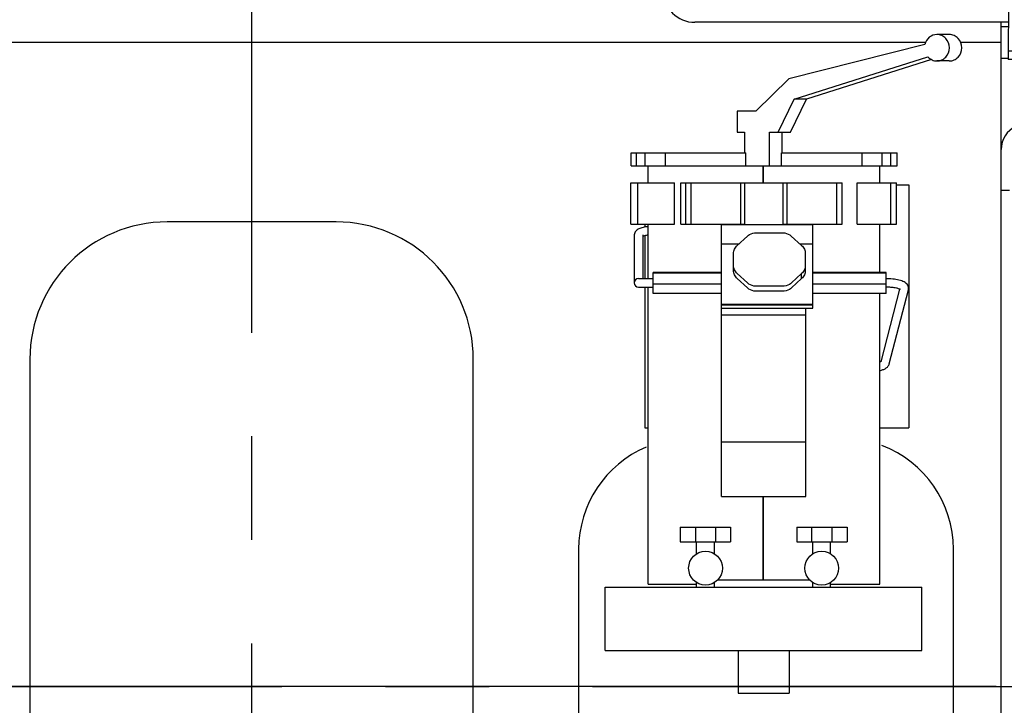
# Model space of a CAD drawing. Header units: millimetres. Extents: x 0 to 1189, y 0 to 841.
# Tile 13 of 106: x 391 to 438, y 149 to 182. Entities that reach past the tile are written whole.
import ezdxf
from ezdxf.enums import TextEntityAlignment as Align

# ---------------------------------------------------------------- set-up
doc = ezdxf.new("R2010")
doc.units = ezdxf.units.MM
doc.header["$LTSCALE"] = 65.395
doc.linetypes.add('CENTER', pattern=[0.6, 0.375, -0.075, 0.075, -0.075])
doc.layers.get('0').update_dxf_attribs({"linetype": 'CONTINUOUS'})
for name, color, linetype in [('1907_210700_40_SIMPLE1_T2_X_PBL641', 7, 'CONTINUOUS'), ('1907_210700_40_SIMPLE1_X_ABL640', 7, 'CONTINUOUS'), ('1907_734000_04_SIMPLE1_C_ABL478', 7, 'CONTINUOUS'), ('1907_734000_04_SIMPLE1_T1_C_PBL479', 7, 'CONTINUOUS'), ('1907_853800_10_SIMPLE1_A_ABL582', 7, 'CONTINUOUS'), ('1907_853800_10_SIMPLE1_T2_A_PBL585', 7, 'CONTINUOUS'), ('1907_854000_21_SIMPLE1_T1_X_PBL581', 7, 'CONTINUOUS'), ('1907_854000_21_SIMPLE1_X_ABL580', 7, 'CONTINUOUS'), ('1997_111200_14_SIMPLE1_T2_X_PBL568', 7, 'CONTINUOUS'), ('1997_111200_14_SIMPLE1_T3_X_PBL558', 7, 'CONTINUOUS'), ('1997_111200_14_SIMPLE1_X_ABL501', 7, 'CONTINUOUS'), ('32007_040000_TLKGS_KS_V_ABL467', 7, 'CONTINUOUS'), ('32007_041000_TLKGS_KS_V_ABL468', 7, 'CONTINUOUS'), ('32007_060000_TLKGS_KGS_V_ABL537', 7, 'CONTINUOUS'), ('32007_061000_TLKGS_KGS_V_ABL538', 7, 'CONTINUOUS'), ('32007_448100_02_SIMPLE1_T1_X_PBL613', 7, 'CONTINUOUS'), ('32007_448100_02_SIMPLE1_X_ABL575', 7, 'CONTINUOUS'), ('32007_766000_01_SIMPLE1_T1_X_PBL574', 7, 'CONTINUOUS'), ('32007_766000_01_SIMPLE1_X_ABL573', 7, 'CONTINUOUS'), ('32097_000000_TLKGS_MARKETING_ABL462', 7, 'CONTINUOUS'), ('32097_030000_TLKGS_V_ABL463', 7, 'CONTINUOUS'), ('32097_100000_TLKGS_V_ABL464', 7, 'CONTINUOUS'), ('32097_111000_01_SIMPLE1_T1_X_PBL488', 7, 'CONTINUOUS'), ('32097_111000_01_SIMPLE1_X_ABL487', 7, 'CONTINUOUS'), ('32097_111200_01_SIMPLE1_T2_X_PBL567', 7, 'CONTINUOUS'), ('32097_111200_01_SIMPLE1_T3_X_PBL557', 7, 'CONTINUOUS'), ('32097_111200_01_SIMPLE1_X_ABL503', 7, 'CONTINUOUS'), ('32097_200000_TLKGS_V_ABL505', 7, 'CONTINUOUS'), ('right_6_VBL461', 7, 'CONTINUOUS')]:
    doc.layers.add(name, color=color, linetype=linetype)
doc.styles.get("Standard").update_dxf_attribs({"font": 'txt', "width": 0.6})
doc.dimstyles.new('DIMSTYLE_1', dxfattribs={"dimtxt": 3.5, "dimasz": 3.5, "dimexe": 1.8, "dimexo": 0, "dimgap": 0.875, "dimtad": 1, "dimlfac": 20, "dimdsep": 46, "dimtxsty": 'Standard', "dimblk": '_FILLED', "dimblk1": '_FILLED', "dimblk2": '_FILLED', "dimcen": 0.09, "dimadec": 0, "dimazin": 0, "dimtp": 2, "dimtm": 2, "dimtfac": 1, "dimtofl": 0, "dimtmove": 0, "dimatfit": 3, "dimldrblk": '_FILLED', "dimfxl": 1, "dimtolj": 1, "dimarcsym": 0})

# ---------------------------------------------------------------- blocks, each defined once
blk = doc.blocks.new('_FILLED')
at = {"color": 0, "linetype": 'ByBlock'}
blk.add_solid([(0, 0), (-1, 0.167), (-1, -0.167)], dxfattribs=at)
blk = doc.blocks.new('*D1')
at = {"color": 2, "linetype": 'Continuous'}
for p, q in [((197.894, 278.5), (135.6, 278.5)), ((137.4, 278.5), (137.4, 214.25)), ((137.4, 150), (137.4, 214.25)), ((437.265, 150), (135.6, 150))]:
    blk.add_line(p, q, dxfattribs=at)
at = {"color": 2, "linetype": 'Continuous', "xscale": 3.5, "yscale": 3.5, "zscale": 3.5}
for p, rotation in [((137.4, 278.5), 90), ((137.4, 150), 270)]:
    blk.add_blockref('_FILLED', p, dxfattribs=dict(at, rotation=rotation))
at = {"color": 2, "linetype": 'Continuous', "width": 0.672619}
blk.add_text('2570', height=3.5, rotation=90, dxfattribs=at).set_placement((136.525, 214.25), align=Align.CENTER)
blk = doc.blocks.new('32097_111000_01_SIMPLE1_T1_X_PBL488', base_point=(298.45, 169.625))
at = {"layer": '32097_111000_01_SIMPLE1_T1_X_PBL488', "color": 7, "linetype": 'Continuous'}
for p, q in [((437.5, 131.94), (437.5, 181.45)), ((433.922, 180.5), (173.9, 180.5)), ((437.5, 180.5), (435.581, 180.5))]:
    blk.add_line(p, q, dxfattribs=at)
blk = doc.blocks.new('32097_111000_01_SIMPLE1_X_ABL487', base_point=(298.45, 169.625))
at = {"layer": '32097_111000_01_SIMPLE1_T1_X_PBL488'}
blk.add_blockref('32097_111000_01_SIMPLE1_T1_X_PBL488', (298.45, 169.625), dxfattribs=at)
blk = doc.blocks.new('1997_111200_14_SIMPLE1_T3_X_PBL558', base_point=(426.365, 148.5))
at = {"layer": '1997_111200_14_SIMPLE1_T3_X_PBL558', "color": 7, "linetype": 'Continuous'}
for p, q in [((417.49, 156.5), (417.49, 140.5)), ((435.24, 140.5), (435.24, 156.5)), ((422.74, 135.25), (429.99, 135.25))]:
    blk.add_line(p, q, dxfattribs=at)
for centre, start, end in [((429.99, 156.5), 0, 69.2112), ((422.74, 156.5), 112.9487, 180), ((422.74, 140.5), 180, 270), ((429.99, 140.5), 270, 360)]:
    blk.add_arc(centre, 5.25, start, end, dxfattribs=at)
blk = doc.blocks.new('1997_111200_14_SIMPLE1_T2_X_PBL568', base_point=(402, 153.75))
at = {"layer": '1997_111200_14_SIMPLE1_T2_X_PBL568', "color": 7, "linetype": 'Continuous'}
for p, q in [((406, 172), (398, 172)), ((391.5, 165.5), (391.5, 142)), ((412.5, 142), (412.5, 165.5))]:
    blk.add_line(p, q, dxfattribs=at)
for centre, start, end in [((398, 165.5), 90, 180), ((406, 165.5), 0, 90)]:
    blk.add_arc(centre, 6.5, start, end, dxfattribs=at)
blk = doc.blocks.new('1997_111200_14_SIMPLE1_X_ABL501', base_point=(307.37, 174.225))
at = {"layer": '1997_111200_14_SIMPLE1_T2_X_PBL568'}
blk.add_blockref('1997_111200_14_SIMPLE1_T2_X_PBL568', (402, 153.75), dxfattribs=at)
at = {"layer": '1997_111200_14_SIMPLE1_T3_X_PBL558'}
blk.add_blockref('1997_111200_14_SIMPLE1_T3_X_PBL558', (426.365, 148.5), dxfattribs=at)
blk = doc.blocks.new('32097_111200_01_SIMPLE1_T3_X_PBL557', base_point=(426.365, 148.5))
at = {"layer": '32097_111200_01_SIMPLE1_T3_X_PBL557', "color": 7, "linetype": 'Continuous'}
for p, q in [((417.49, 156.5), (417.49, 140.5)), ((435.24, 140.5), (435.24, 156.5)), ((422.74, 135.25), (429.99, 135.25))]:
    blk.add_line(p, q, dxfattribs=at)
for centre, start, end in [((429.99, 156.5), 0, 69.2112), ((422.74, 156.5), 112.9487, 180), ((422.74, 140.5), 180, 270), ((429.99, 140.5), 270, 360)]:
    blk.add_arc(centre, 5.25, start, end, dxfattribs=at)
blk = doc.blocks.new('32097_111200_01_SIMPLE1_T2_X_PBL567', base_point=(402, 153.75))
at = {"layer": '32097_111200_01_SIMPLE1_T2_X_PBL567', "color": 7, "linetype": 'Continuous'}
for p, q in [((406, 172), (398, 172)), ((391.5, 165.5), (391.5, 142)), ((412.5, 142), (412.5, 165.5))]:
    blk.add_line(p, q, dxfattribs=at)
for centre, start, end in [((398, 165.5), 90, 180), ((406, 165.5), 0, 90)]:
    blk.add_arc(centre, 6.5, start, end, dxfattribs=at)
blk = doc.blocks.new('32097_111200_01_SIMPLE1_X_ABL503', base_point=(307.37, 174.225))
at = {"layer": '32097_111200_01_SIMPLE1_T2_X_PBL567'}
blk.add_blockref('32097_111200_01_SIMPLE1_T2_X_PBL567', (402, 153.75), dxfattribs=at)
at = {"layer": '32097_111200_01_SIMPLE1_T3_X_PBL557'}
blk.add_blockref('32097_111200_01_SIMPLE1_T3_X_PBL557', (426.365, 148.5), dxfattribs=at)
blk = doc.blocks.new('32097_100000_TLKGS_V_ABL464', base_point=(310.775, 166.65))
at = {"layer": '1997_111200_14_SIMPLE1_X_ABL501'}
blk.add_blockref('1997_111200_14_SIMPLE1_X_ABL501', (307.37, 174.225), dxfattribs=at)
at = {"layer": '32097_111000_01_SIMPLE1_X_ABL487'}
blk.add_blockref('32097_111000_01_SIMPLE1_X_ABL487', (298.45, 169.625), dxfattribs=at)
at = {"layer": '32097_111200_01_SIMPLE1_X_ABL503'}
blk.add_blockref('32097_111200_01_SIMPLE1_X_ABL503', (307.37, 174.225), dxfattribs=at)
blk = doc.blocks.new('1907_210700_40_SIMPLE1_T2_X_PBL641', base_point=(402, 198.194))
at = {"layer": '1907_210700_40_SIMPLE1_T2_X_PBL641', "color": 2, "linetype": 'CENTER'}
blk.add_line((402, 269.749), (402, 126.638), dxfattribs=at)
blk = doc.blocks.new('1907_210700_40_SIMPLE1_X_ABL640', base_point=(402, 198.194))
at = {"layer": '1907_210700_40_SIMPLE1_T2_X_PBL641'}
blk.add_blockref('1907_210700_40_SIMPLE1_T2_X_PBL641', (402, 198.194), dxfattribs=at)
blk = doc.blocks.new('32097_200000_TLKGS_V_ABL505', base_point=(296, 198.194))
at = {"layer": '1907_210700_40_SIMPLE1_X_ABL640'}
blk.add_blockref('1907_210700_40_SIMPLE1_X_ABL640', (402, 198.194), dxfattribs=at)
blk = doc.blocks.new('32097_030000_TLKGS_V_ABL463', base_point=(329.056, 189.925))
at = {"layer": '32097_100000_TLKGS_V_ABL464'}
blk.add_blockref('32097_100000_TLKGS_V_ABL464', (310.775, 166.65), dxfattribs=at)
at = {"layer": '32097_200000_TLKGS_V_ABL505'}
blk.add_blockref('32097_200000_TLKGS_V_ABL505', (296, 198.194), dxfattribs=at)
blk = doc.blocks.new('1907_734000_04_SIMPLE1_T1_C_PBL479', base_point=(312.961, 145.375))
at = {"layer": '1907_734000_04_SIMPLE1_T1_C_PBL479', "color": 2, "linetype": 'CENTER'}
blk.add_line((143.493, 150), (482.43, 150), dxfattribs=at)
blk = doc.blocks.new('1907_734000_04_SIMPLE1_C_ABL478', base_point=(312.961, 145.375))
at = {"layer": '1907_734000_04_SIMPLE1_T1_C_PBL479'}
blk.add_blockref('1907_734000_04_SIMPLE1_T1_C_PBL479', (312.961, 145.375), dxfattribs=at)
blk = doc.blocks.new('32007_041000_TLKGS_KS_V_ABL468', base_point=(312.961, 182.207))
at = {"layer": '1907_734000_04_SIMPLE1_C_ABL478'}
blk.add_blockref('1907_734000_04_SIMPLE1_C_ABL478', (312.961, 145.375), dxfattribs=at)
blk = doc.blocks.new('32007_040000_TLKGS_KS_V_ABL467', base_point=(312.961, 182.207))
at = {"layer": '32007_041000_TLKGS_KS_V_ABL468'}
blk.add_blockref('32007_041000_TLKGS_KS_V_ABL468', (312.961, 182.207), dxfattribs=at)
blk = doc.blocks.new('32007_766000_01_SIMPLE1_T1_X_PBL574', base_point=(427.193, 165.273))
at = {"layer": '32007_766000_01_SIMPLE1_T1_X_PBL574', "color": 7, "linetype": 'Continuous'}
for p, q in [((435.044, 180.87), (434.458, 180.87)), ((433.886, 180.403), (427.451, 178.781)), ((427.698, 177.805), (434.03, 179.814)), ((434.205, 179.684), (428.284, 177.805)), ((435.044, 179.62), (434.458, 179.62)), ((427.451, 178.781), (425.882, 177.245)), ((426.937, 176.245), (427.698, 177.805)), ((427.523, 176.245), (428.284, 177.805)), ((428.284, 177.805), (427.698, 177.805)), ((425.882, 177.245), (425.003, 177.245)), ((425.003, 177.245), (425.003, 176.245)), ((425.003, 176.245), (425.343, 176.245)), ((425.343, 176.245), (425.343, 175.275)), ((426.525, 176.245), (427.523, 176.245)), ((426.525, 174.65), (426.525, 176.245)), ((427.111, 176.245), (427.111, 175.275)), ((419.975, 175.275), (425.41, 175.275)), ((419.975, 174.65), (419.975, 175.275)), ((420.225, 174.65), (420.225, 175.275)), ((420.635, 174.65), (420.635, 175.275)), ((421.597, 174.65), (421.597, 175.275)), ((425.41, 174.65), (425.41, 175.275)), ((427.09, 175.275), (432.57, 175.275)), ((427.09, 174.65), (427.09, 175.275)), ((430.91, 174.65), (430.91, 175.275)), ((431.868, 174.65), (431.868, 175.275)), ((432.269, 174.65), (432.269, 175.275)), ((432.57, 174.65), (432.57, 175.275)), ((419.975, 174.65), (426.225, 174.65)), ((420.775, 173.85), (420.775, 174.65)), ((426.225, 173.85), (426.225, 174.65)), ((426.25, 174.65), (432.57, 174.65)), ((426.25, 173.85), (426.25, 174.65)), ((431.75, 173.85), (431.75, 174.65)), ((419.96, 173.85), (422.023, 173.85)), ((419.96, 171.895), (419.96, 173.85)), ((420.27, 173.85), (420.27, 171.895)), ((422.023, 171.895), (422.023, 173.85)), ((422.324, 173.85), (429.967, 173.85)), ((422.324, 171.895), (422.324, 173.85)), ((422.551, 173.85), (422.551, 171.895)), ((422.803, 173.85), (422.803, 171.895)), ((425.153, 173.85), (425.153, 171.895)), ((425.343, 173.85), (425.343, 171.895)), ((427.163, 173.85), (427.163, 171.895)), ((427.353, 173.85), (427.353, 171.895)), ((429.703, 173.85), (429.703, 171.895)), ((429.957, 173.85), (429.957, 171.895)), ((429.967, 171.895), (429.967, 173.85)), ((430.686, 173.85), (432.54, 173.85)), ((430.686, 171.895), (430.686, 173.85)), ((432.256, 173.85), (432.256, 171.895)), ((432.54, 171.895), (432.54, 173.85)), ((432.54, 173.75), (433.125, 173.75)), ((433.125, 173.75), (433.125, 162.25)), ((419.96, 171.895), (422.023, 171.895)), ((420.625, 171.895), (420.625, 171.755)), ((420.775, 169.314), (420.775, 171.895)), ((422.324, 171.895), (425.343, 171.895)), ((424.25, 159), (424.25, 171.895)), ((424.25, 171.876), (428.575, 171.876)), ((427.163, 171.895), (429.967, 171.895)), ((428.25, 171.876), (428.25, 171.895)), ((428.575, 167.915), (428.575, 171.876)), ((430.686, 171.895), (432.54, 171.895)), ((431.75, 169.609), (431.75, 171.895)), ((420.125, 171.381), (420.125, 169.114)), ((420.525, 171.381), (420.525, 169.314)), ((420.625, 171.346), (420.625, 169.314)), ((425.001, 170.887), (425.488, 171.328)), ((425.912, 171.487), (427.138, 171.487)), ((427.562, 171.328), (428.049, 170.887)), ((424.25, 170.965), (425.087, 170.965)), ((427.963, 170.965), (428.575, 170.965)), ((424.825, 169.696), (424.825, 170.502)), ((428.225, 170.502), (428.225, 169.696)), ((420.325, 169.314), (421.025, 169.314)), ((424.25, 169.609), (421.025, 169.609)), ((421.025, 168.615), (421.025, 169.609)), ((424.25, 169.564), (421.025, 169.564)), ((425.486, 169.109), (425.001, 169.548)), ((425.486, 168.872), (425.001, 169.312)), ((428.05, 169.549), (427.564, 169.109)), ((428.05, 169.312), (427.564, 168.872)), ((428.05, 169.312), (428.05, 169.549)), ((432.055, 169.609), (428.575, 169.609)), ((432.055, 169.564), (428.575, 169.564)), ((432.055, 168.615), (432.055, 169.609)), ((432.117, 169.304), (432.055, 169.304)), ((420.325, 168.914), (421.025, 168.914)), ((420.625, 168.914), (420.625, 162.25)), ((420.775, 154.85), (420.775, 168.914)), ((424.25, 169.044), (421.025, 169.044)), ((427.14, 168.949), (425.91, 168.949)), ((432.055, 169.044), (428.575, 169.044)), ((431.814, 165.375), (432.7, 168.811)), ((432.116, 168.904), (432.055, 168.904)), ((424.25, 168.615), (421.025, 168.615)), ((427.14, 168.713), (425.91, 168.713)), ((432.055, 168.615), (428.575, 168.615)), ((431.75, 154.85), (431.75, 168.615)), ((432.202, 165.275), (433.108, 168.789)), ((424.25, 168.106), (428.575, 168.106)), ((424.25, 168.065), (428.575, 168.065)), ((424.25, 167.915), (428.575, 167.915)), ((428.25, 159), (428.25, 167.915)), ((424.25, 167.595), (428.25, 167.595)), ((420.625, 162.25), (420.775, 162.25)), ((431.75, 162.25), (433.125, 162.25)), ((424.25, 161.58), (428.25, 161.58)), ((424.25, 159), (428.25, 159)), ((426.225, 155.05), (426.225, 159)), ((426.25, 155.05), (426.25, 159)), ((422.295, 157.55), (424.675, 157.55)), ((422.295, 157.55), (422.295, 156.845)), ((423.02, 157.55), (423.02, 156.845)), ((423.975, 157.55), (423.975, 156.845)), ((424.675, 157.55), (424.675, 156.845)), ((427.825, 157.55), (430.203, 157.55)), ((427.825, 157.55), (427.825, 156.845)), ((428.525, 157.55), (428.525, 156.845)), ((429.478, 157.55), (429.478, 156.845)), ((430.203, 157.55), (430.203, 156.845)), ((422.295, 156.845), (424.675, 156.845)), ((423.075, 156.278), (423.075, 156.845)), ((423.925, 156.278), (423.925, 156.845)), ((427.825, 156.845), (430.203, 156.845)), ((428.575, 156.278), (428.575, 156.845)), ((429.425, 156.278), (429.425, 156.845)), ((420.775, 154.85), (423.075, 154.85)), ((423.075, 154.7), (423.075, 154.922)), ((423.925, 154.7), (423.925, 154.922)), ((424.081, 155.05), (428.419, 155.05)), ((428.575, 154.7), (428.575, 154.922)), ((429.425, 154.7), (429.425, 154.922)), ((429.425, 154.85), (431.75, 154.85)), ((418.75, 154.7), (433.75, 154.7)), ((418.75, 151.7), (418.75, 154.7)), ((433.75, 151.7), (433.75, 154.7)), ((418.75, 151.7), (433.75, 151.7)), ((425.043, 151.7), (425.043, 149.675)), ((427.457, 151.7), (427.457, 149.675)), ((425.043, 149.675), (427.457, 149.675))]:
    blk.add_line(p, q, dxfattribs=at)
for centre in [(423.5, 155.6), (429, 155.6)]:
    blk.add_circle(centre, 0.8, dxfattribs=at)
blk.add_arc((420.325, 169.114), 0.2, 90, 270, dxfattribs=at)
for points, knots in [([(434.458, 180.87), (434.33, 180.87), (434.063, 180.773), (433.918, 180.531), (433.886, 180.403)], [0, 0, 0, 0, 0.491625, 1, 1, 1, 1]), ([(434.458, 179.62), (434.535, 179.62), (434.692, 179.653), (434.954, 179.839), (435.113, 180.245), (434.954, 180.651), (434.692, 180.837), (434.535, 180.87), (434.458, 180.87)], [0, 0, 0, 0, 0.122861, 0.247668, 0.5, 0.752332, 0.877139, 1, 1, 1, 1]), ([(435.044, 179.62), (435.121, 179.62), (435.278, 179.653), (435.54, 179.839), (435.699, 180.245), (435.54, 180.651), (435.278, 180.837), (435.121, 180.87), (435.044, 180.87)], [0, 0, 0, 0, 0.122861, 0.247668, 0.5, 0.752332, 0.877139, 1, 1, 1, 1]), ([(434.03, 179.814), (434.084, 179.754), (434.217, 179.655), (434.379, 179.62), (434.458, 179.62)], [0, 0, 0, 0, 0.504143, 1, 1, 1, 1]), ([(420.774, 171.779), (420.695, 171.77), (420.549, 171.745), (420.351, 171.682), (420.181, 171.578), (420.125, 171.448), (420.125, 171.381)], [0, 0, 0, 0, 0.290074, 0.535961, 0.757637, 1, 1, 1, 1]), ([(420.774, 171.376), (420.747, 171.372), (420.663, 171.357), (420.578, 171.337), (420.524, 171.313)], [0, 0, 0, 0, 0.309257, 1, 1, 1, 1]), ([(425.488, 171.328), (425.516, 171.354), (425.639, 171.445), (425.797, 171.487), (425.912, 171.487)], [0, 0, 0, 0, 0.246871, 1, 1, 1, 1]), ([(427.138, 171.487), (427.178, 171.487), (427.33, 171.474), (427.478, 171.404), (427.562, 171.328)], [0, 0, 0, 0, 0.256077, 1, 1, 1, 1]), ([(424.825, 170.502), (424.825, 170.573), (424.857, 170.719), (424.947, 170.838), (425.001, 170.887)], [0, 0, 0, 0, 0.492911, 1, 1, 1, 1]), ([(428.049, 170.887), (428.103, 170.838), (428.193, 170.719), (428.225, 170.573), (428.225, 170.502)], [0, 0, 0, 0, 0.507089, 1, 1, 1, 1]), ([(425.001, 169.548), (424.947, 169.597), (424.857, 169.716), (424.825, 169.862), (424.825, 169.933)], [0, 0, 0, 0, 0.507089, 1, 1, 1, 1]), ([(428.225, 169.933), (428.225, 169.862), (428.193, 169.716), (428.104, 169.598), (428.05, 169.549)], [0, 0, 0, 0, 0.492937, 1, 1, 1, 1]), ([(425.001, 169.312), (424.947, 169.361), (424.857, 169.479), (424.825, 169.625), (424.825, 169.696)], [0, 0, 0, 0, 0.507089, 1, 1, 1, 1]), ([(428.225, 169.696), (428.225, 169.625), (428.193, 169.48), (428.104, 169.361), (428.05, 169.312)], [0, 0, 0, 0, 0.492937, 1, 1, 1, 1]), ([(433.102, 168.947), (433.077, 169.02), (432.96, 169.146), (432.719, 169.237), (432.434, 169.292), (432.227, 169.304), (432.117, 169.304)], [0, 0, 0, 0, 0.210698, 0.433023, 0.700373, 1, 1, 1, 1]), ([(425.91, 168.949), (425.871, 168.949), (425.718, 168.962), (425.57, 169.032), (425.486, 169.109)], [0, 0, 0, 0, 0.256103, 1, 1, 1, 1]), ([(425.91, 168.713), (425.871, 168.713), (425.718, 168.726), (425.57, 168.796), (425.486, 168.872)], [0, 0, 0, 0, 0.256102, 1, 1, 1, 1]), ([(427.564, 169.109), (427.536, 169.083), (427.413, 168.992), (427.255, 168.949), (427.14, 168.949)], [0, 0, 0, 0, 0.246861, 1, 1, 1, 1]), ([(427.564, 168.872), (427.536, 168.847), (427.413, 168.755), (427.255, 168.713), (427.14, 168.713)], [0, 0, 0, 0, 0.246859, 1, 1, 1, 1]), ([(432.74, 168.788), (432.724, 168.803), (432.654, 168.831), (432.522, 168.871), (432.331, 168.897), (432.19, 168.904), (432.116, 168.904)], [0, 0, 0, 0, 0.104195, 0.341195, 0.652828, 1, 1, 1, 1]), ([(431.751, 165.374), (431.759, 165.376), (431.784, 165.386), (431.809, 165.397), (431.825, 165.407)], [0, 0, 0, 0, 0.321438, 1, 1, 1, 1]), ([(431.752, 164.958), (431.803, 164.97), (431.899, 164.998), (432.031, 165.058), (432.142, 165.145), (432.19, 165.229), (432.202, 165.275)], [0, 0, 0, 0, 0.273836, 0.518935, 0.752858, 1, 1, 1, 1])]:
    blk.add_open_spline(points, degree=3, knots=knots, dxfattribs=at)
blk.add_open_spline([(433.108, 168.789), (433.121, 168.84), (433.119, 168.897), (433.102, 168.947)], degree=3, dxfattribs=at)
blk = doc.blocks.new('32007_766000_01_SIMPLE1_X_ABL573', base_point=(427.193, 165.273))
at = {"layer": '32007_766000_01_SIMPLE1_T1_X_PBL574'}
blk.add_blockref('32007_766000_01_SIMPLE1_T1_X_PBL574', (427.193, 165.273), dxfattribs=at)
blk = doc.blocks.new('32007_448100_02_SIMPLE1_T1_X_PBL613', base_point=(438.775, 196.663))
at = {"layer": '32007_448100_02_SIMPLE1_T1_X_PBL613', "color": 7, "linetype": 'Continuous'}
for p, q in [((440.425, 213.68), (447.575, 213.68)), ((440.425, 190.68), (440.425, 213.68)), ((447.575, 190.68), (447.575, 213.68)), ((423, 213.45), (440.425, 213.45)), ((447.575, 213.45), (449.75, 213.45)), ((447.575, 213.305), (451.375, 213.305)), ((451.375, 206.43), (451.375, 213.305)), ((453.05, 212.33), (455.55, 212.33)), ((421.5, 182.95), (421.5, 211.95)), ((433.775, 212.041), (425.825, 212.041)), ((425.825, 199.895), (425.825, 212.041)), ((433.775, 193.651), (433.775, 212.041)), ((452.55, 211.055), (452.55, 211.83)), ((456.05, 211.83), (456.05, 211.43)), ((451.375, 211.055), (455.075, 211.055)), ((455.075, 211.055), (455.075, 200.305)), ((455.55, 210.93), (455.075, 210.93)), ((440.425, 210.361), (433.775, 210.361)), ((425.825, 208.306), (422.625, 208.306)), ((422.625, 193.711), (422.625, 208.306)), ((422.625, 207.775), (422.225, 207.775)), ((422.225, 203.975), (422.225, 207.775)), ((422.625, 203.975), (422.225, 203.975)), ((422.625, 203.775), (422.025, 203.775)), ((422.025, 196.275), (422.025, 203.775)), ((433.775, 202.509), (440.425, 202.509)), ((422.625, 201.835), (422.375, 201.835)), ((422.375, 198.21), (422.375, 201.835)), ((433.775, 201.588), (425.825, 201.588)), ((455.075, 200.305), (447.575, 200.305)), ((451.209, 200.305), (451.155, 184.85)), ((426.925, 199.895), (425.825, 199.895)), ((426.925, 191.821), (426.925, 199.895)), ((422.625, 198.21), (422.375, 198.21)), ((422.625, 198.07), (422.225, 198.07)), ((422.225, 194.27), (422.225, 198.07)), ((433.775, 196.841), (440.425, 196.841)), ((422.225, 196.275), (422.025, 196.275)), ((449.644, 195.937), (449.619, 188.713)), ((449.644, 195.937), (451.194, 195.931)), ((451.194, 195.88), (449.644, 195.886)), ((433.775, 195.745), (426.925, 195.745)), ((433.775, 195.526), (440.425, 195.526)), ((433.775, 195.426), (440.425, 195.426)), ((451.193, 195.609), (449.643, 195.614)), ((451.194, 195.775), (451.744, 195.773)), ((451.744, 195.773), (451.723, 189.773)), ((451.743, 195.528), (452.743, 195.525)), ((452.743, 195.525), (452.736, 193.525)), ((422.625, 194.27), (422.225, 194.27)), ((423.575, 194.064), (422.625, 194.064)), ((423.575, 191.711), (423.575, 194.064)), ((422.625, 193.711), (423.575, 193.711)), ((433.775, 193.78), (426.925, 193.78)), ((433.775, 193.651), (426.925, 193.651)), ((451.736, 193.528), (452.736, 193.525)), ((451.735, 193.278), (452.735, 193.275)), ((452.735, 193.275), (452.728, 191.275)), ((427.725, 191.711), (423.575, 191.711)), ((440.425, 191.821), (426.925, 191.821)), ((427.725, 184.16), (427.725, 191.82)), ((428.475, 184.16), (428.475, 191.82)), ((437.879, 191.711), (428.475, 191.711)), ((437.88, 191.816), (437.837, 179.692)), ((437.88, 191.816), (439.43, 191.816)), ((439.43, 191.816), (439.419, 188.748)), ((440.425, 191.711), (439.429, 191.711)), ((451.728, 191.278), (452.728, 191.275)), ((451.177, 191.025), (451.727, 191.023)), ((440.425, 190.68), (447.575, 190.68)), ((439.421, 189.375), (437.871, 189.38)), ((439.421, 189.367), (437.871, 189.372)), ((451.171, 189.334), (449.621, 189.339)), ((451.171, 189.326), (449.621, 189.331)), ((451.173, 189.775), (451.723, 189.773)), ((427.725, 184.16), (428.475, 184.16)), ((451.15, 183.3), (451.137, 179.645)), ((437.843, 181.45), (423, 181.45)), ((440.028, 181.45), (439.498, 181.45)), ((449.494, 181.45), (448.979, 181.45)), ((439.389, 180.086), (437.839, 180.092)), ((439.389, 180.086), (439.387, 179.686)), ((449.589, 180.051), (449.587, 179.651)), ((451.139, 180.045), (449.589, 180.051)), ((439.387, 179.686), (437.837, 179.692)), ((451.137, 179.645), (449.587, 179.651))]:
    blk.add_line(p, q, dxfattribs=at)
for centre, radius, start, end in [((423, 211.95), 1.5, 90, 180), ((449.75, 211.95), 1.5, 66.3678, 90), ((453.05, 211.83), 0.5, 90, 180), ((455.55, 211.83), 0.5, 0, 90), ((455.55, 211.43), 0.5, 270, 360), ((423, 182.95), 1.5, 180, 270)]:
    blk.add_arc(centre, radius, start, end, dxfattribs=at)
blk = doc.blocks.new('32007_448100_02_SIMPLE1_X_ABL575', base_point=(439.725, 195.428))
at = {"layer": '32007_448100_02_SIMPLE1_T1_X_PBL613'}
blk.add_blockref('32007_448100_02_SIMPLE1_T1_X_PBL613', (438.775, 196.663), dxfattribs=at)
blk = doc.blocks.new('1907_854000_21_SIMPLE1_T1_X_PBL581', base_point=(443.089, 184.476))
at = {"layer": '1907_854000_21_SIMPLE1_T1_X_PBL581', "color": 7, "linetype": 'Continuous'}
blk.add_line((437.5, 173.5), (437.9, 173.5), dxfattribs=at)
blk.add_arc((438.7, 175.434), 1.2, 115.0008, 180, dxfattribs=at)
blk = doc.blocks.new('1907_854000_21_SIMPLE1_X_ABL580', base_point=(443.089, 184.476))
at = {"layer": '1907_854000_21_SIMPLE1_T1_X_PBL581'}
blk.add_blockref('1907_854000_21_SIMPLE1_T1_X_PBL581', (443.089, 184.476), dxfattribs=at)
blk = doc.blocks.new('1907_853800_10_SIMPLE1_T2_A_PBL585', base_point=(434.46, 193.713))
at = {"layer": '1907_853800_10_SIMPLE1_T2_A_PBL585', "color": 7, "linetype": 'Continuous'}
for p, q in [((437.5, 181.25), (437.843, 181.25)), ((437.5, 179.75), (437.838, 179.75))]:
    blk.add_line(p, q, dxfattribs=at)
blk = doc.blocks.new('1907_853800_10_SIMPLE1_A_ABL582', base_point=(439.887, 193.312))
at = {"layer": '1907_853800_10_SIMPLE1_T2_A_PBL585'}
blk.add_blockref('1907_853800_10_SIMPLE1_T2_A_PBL585', (434.46, 193.713), dxfattribs=at)
blk = doc.blocks.new('32007_061000_TLKGS_KGS_V_ABL538', base_point=(441.925, 183.875))
at = {"layer": '1907_853800_10_SIMPLE1_A_ABL582'}
blk.add_blockref('1907_853800_10_SIMPLE1_A_ABL582', (439.887, 193.312), dxfattribs=at)
at = {"layer": '1907_854000_21_SIMPLE1_X_ABL580'}
blk.add_blockref('1907_854000_21_SIMPLE1_X_ABL580', (443.089, 184.476), dxfattribs=at)
at = {"layer": '32007_448100_02_SIMPLE1_X_ABL575'}
blk.add_blockref('32007_448100_02_SIMPLE1_X_ABL575', (439.725, 195.428), dxfattribs=at)
at = {"layer": '32007_766000_01_SIMPLE1_X_ABL573'}
blk.add_blockref('32007_766000_01_SIMPLE1_X_ABL573', (427.193, 165.273), dxfattribs=at)
blk = doc.blocks.new('32007_060000_TLKGS_KGS_V_ABL537', base_point=(463.913, 183.875))
at = {"layer": '32007_061000_TLKGS_KGS_V_ABL538'}
blk.add_blockref('32007_061000_TLKGS_KGS_V_ABL538', (441.925, 183.875), dxfattribs=at)
blk = doc.blocks.new('32097_000000_TLKGS_MARKETING_ABL462', base_point=(326.284, 189.925))
at = {"layer": '32007_040000_TLKGS_KS_V_ABL467'}
blk.add_blockref('32007_040000_TLKGS_KS_V_ABL467', (312.961, 182.207), dxfattribs=at)
at = {"layer": '32007_060000_TLKGS_KGS_V_ABL537'}
blk.add_blockref('32007_060000_TLKGS_KGS_V_ABL537', (463.913, 183.875), dxfattribs=at)
at = {"layer": '32097_030000_TLKGS_V_ABL463'}
blk.add_blockref('32097_030000_TLKGS_V_ABL463', (329.056, 189.925), dxfattribs=at)
blk = doc.blocks.new('RIGHT_6_VBL461', base_point=(333.996, 202.539))
at = {"layer": '32097_000000_TLKGS_MARKETING_ABL462'}
blk.add_blockref('32097_000000_TLKGS_MARKETING_ABL462', (326.284, 189.925), dxfattribs=at)

msp = doc.modelspace()

# ---------------------------------------------------------------- block references
at = {"layer": 'right_6_VBL461'}
msp.add_blockref('RIGHT_6_VBL461', (333.99627, 202.53925), dxfattribs=at)

# ---------------------------------------------------------------- dimensions: what is measured, and where the dimension line sits
at = {"color": 2, "linetype": 'Continuous'}
dim = msp.add_linear_dim(base=(137.4, 278.5), p1=(437.26472, 150), p2=(197.89407, 278.5), angle=90, dimstyle='DIMSTYLE_1', dxfattribs=at)
dim.commit()
dim.dimension.update_dxf_attribs({"geometry": '*D1', "text_midpoint": (137.4, 213.91666), "dimtype": 160})

doc.saveas('drawing.dxf')
